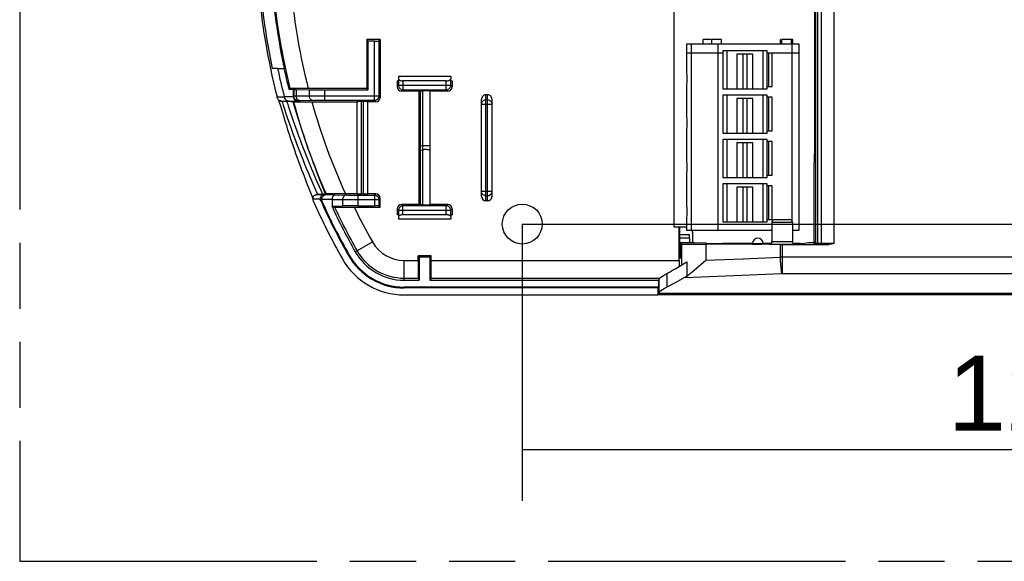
# Model space of a CAD drawing. Header units: millimetres. Extents: x 0 to 210, y 0 to 297.
# Tile 3 of 22: x 50 to 79, y 133 to 149. Entities that reach past the tile are written whole.
import ezdxf
from ezdxf.enums import TextEntityAlignment as Align

# ---------------------------------------------------------------- set-up
doc = ezdxf.new("R2010")
doc.units = ezdxf.units.MM
doc.header["$LTSCALE"] = 19.36
doc.linetypes.add('PHANTOM', pattern=[0.8, 0.45, -0.05, 0.1, -0.05, 0.1, -0.05])
doc.layers.get('0').update_dxf_attribs({"linetype": 'CONTINUOUS'})
doc.layers.add('DEFAULT_3', color=7, linetype='PHANTOM')
doc.layers.add('Z_DIM_2D', color=7, linetype='CONTINUOUS')
doc.styles.add('TEXTSTYLE_3', font='helveticaneueltw1g-ltcn.otf')
doc.dimstyles.new('DIMSTYLE_3', dxfattribs={"dimtxt": 2.2, "dimasz": 3.5, "dimexe": 1.5, "dimexo": 0, "dimgap": 0.55, "dimtad": 1, "dimdec": 4, "dimlfac": 3.846154, "dimdsep": 46, "dimtxsty": 'TEXTSTYLE_3', "dimblk": '_FILLED', "dimblk1": '_FILLED', "dimblk2": '_FILLED', "dimcen": 0.09, "dimclrt": 5, "dimadec": 4, "dimazin": 2, "dimtp": 0.5, "dimtm": 0.5, "dimtfac": 1, "dimtdec": 4, "dimtofl": 0, "dimtmove": 0, "dimatfit": 3, "dimldrblk": '_FILLED', "dimfxl": 0, "dimtolj": 1, "dimarcsym": 0})
doc.dimstyles.new('DIMSTYLE_4', dxfattribs={"dimtxt": 2.2, "dimasz": 3.5, "dimexe": 1.5, "dimexo": 0, "dimgap": 0.55, "dimtad": 1, "dimdec": 4, "dimlfac": 3.846154, "dimdsep": 46, "dimtxsty": 'TEXTSTYLE_3', "dimblk": '_FILLED', "dimblk1": '_FILLED', "dimblk2": '_FILLED', "dimcen": 0.09, "dimclrt": 5, "dimadec": 4, "dimazin": 2, "dimtp": 0.3, "dimtm": 0.3, "dimtfac": 1, "dimtdec": 4, "dimtofl": 0, "dimtmove": 0, "dimatfit": 3, "dimldrblk": '_FILLED', "dimfxl": 0, "dimtolj": 1, "dimarcsym": 0})

# ---------------------------------------------------------------- blocks, each defined once
blk = doc.blocks.new('*D6')
at = {"layer": 'Z_DIM_2D', "color": 2, "linetype": 'Continuous', "transparency": 16777216}
for p, q in [((97.486, 151.15), (97.486, 134.457)), ((64.856, 142.57), (64.856, 134.457)), ((64.856, 135.957), (81.171, 135.957)), ((97.486, 135.957), (81.171, 135.957))]:
    blk.add_line(p, q, dxfattribs=at)
at = {"layer": 'Z_DIM_2D', "color": 5, "linetype": 'Continuous', "transparency": 16777216, "style": 'TEXTSTYLE_3'}
blk.add_text('125.5', height=2.2, dxfattribs=at).set_placement((81.171, 136.507), align=Align.CENTER)
blk = doc.blocks.new('_FILLED')
at = {"color": 0, "linetype": 'ByBlock'}
blk.add_solid([(0, 0), (-1, 0.125), (-1, -0.125)], dxfattribs=at)
blk = doc.blocks.new('_NONE')
blk = doc.blocks.new('*D7')
at = {"layer": 'Z_DIM_2D', "color": 2, "linetype": 'Continuous', "transparency": 16777216}
for p, q in [((97.486, 151.15), (105.067, 151.15)), ((103.567, 151.15), (103.567, 146.86)), ((103.567, 142.57), (103.567, 146.86)), ((64.856, 142.57), (105.067, 142.57))]:
    blk.add_line(p, q, dxfattribs=at)
at = {"layer": 'Z_DIM_2D', "color": 5, "linetype": 'Continuous', "transparency": 16777216, "style": 'TEXTSTYLE_3'}
blk.add_text('33', height=2.2, rotation=90, dxfattribs=at).set_placement((103.017, 146.86), align=Align.CENTER)

msp = doc.modelspace()

# ---------------------------------------------------------------- linework, layer by layer
at = {"color": 7, "linetype": 'Continuous'}
for p, q in [((73.431689, 144.928533), (73.431689, 160.269669)), ((69.303133, 159.80815), (69.303133, 142.49215)), ((60.300141, 147.97815), (60.300141, 146.549569)), ((60.342117, 147.936173), (60.300141, 147.97815)), ((60.696093, 147.97815), (60.300141, 147.97815)), ((60.342117, 146.507593), (60.342117, 147.936173)), ((60.525247, 147.936173), (60.342117, 147.936173)), ((60.655242, 147.937298), (60.696093, 147.97815)), ((60.655242, 147.937298), (60.655242, 146.324464)), ((60.696093, 147.97815), (60.696093, 146.283612)), ((69.667133, 147.84815), (69.667133, 147.102736)), ((72.969133, 147.84815), (69.667133, 147.84815)), ((70.161133, 147.84815), (70.161133, 147.97815)), ((70.39068, 147.97815), (70.161133, 147.97815)), ((70.408133, 147.84815), (70.408133, 147.97815)), ((70.694133, 147.97815), (70.408133, 147.97815)), ((70.603133, 142.38815), (70.603133, 147.84815)), ((70.694133, 147.84815), (70.694133, 147.97815)), ((72.423133, 147.84815), (72.423133, 147.97815)), ((72.437232, 147.97815), (72.423133, 147.97815)), ((72.462133, 147.84815), (72.462133, 147.97815)), ((72.787133, 147.97815), (72.462133, 147.97815)), ((72.748133, 147.84815), (72.748133, 147.97815)), ((72.787133, 147.84815), (72.787133, 147.97815)), ((72.969133, 142.38815), (72.969133, 147.84815)), ((69.668071, 147.58815), (70.733133, 147.58815)), ((70.733133, 147.65315), (70.733133, 146.53515)), ((72.033133, 147.65315), (70.733133, 147.65315)), ((71.617133, 147.54915), (71.149133, 147.54915)), ((71.331133, 146.53515), (71.331133, 147.54915)), ((71.435133, 147.54915), (71.435133, 146.53515)), ((72.033133, 146.53515), (72.033133, 147.65315)), ((72.033133, 147.58815), (72.968194, 147.58815)), ((72.176133, 146.60015), (72.176133, 147.58815)), ((57.848113, 147.319481), (57.83299, 147.39315)), ((57.842248, 147.39315), (57.849816, 147.355792)), ((57.68468, 147.13315), (57.52985, 147.13315)), ((57.687, 147.13315), (57.881582, 147.13315)), ((61.229801, 146.89915), (61.230945, 146.833582)), ((62.762386, 146.89915), (61.229801, 146.89915)), ((62.762386, 146.89915), (62.761242, 146.833582)), ((61.190093, 146.76915), (61.190093, 146.597168)), ((61.204842, 146.76915), (61.190093, 146.76915)), ((61.230945, 146.833582), (61.230945, 146.63802)), ((62.631247, 146.76915), (61.36094, 146.76915)), ((62.761242, 146.63802), (62.761242, 146.833582)), ((62.787345, 146.76915), (62.802093, 146.76915)), ((62.802093, 146.76915), (62.802093, 146.597168)), ((72.033133, 146.60015), (72.176133, 146.60015)), ((57.678064, 146.27379), (57.669915, 146.305177)), ((57.890347, 146.274543), (57.882149, 146.306312)), ((58.049215, 146.545111), (58.014122, 146.525745)), ((58.014122, 146.525745), (58.148093, 146.525745)), ((58.141257, 146.547583), (58.091967, 146.546818)), ((58.245868, 146.54855), (58.141257, 146.547583)), ((58.148093, 146.307426), (58.148093, 146.525745)), ((58.148093, 146.525745), (58.1639, 146.517843)), ((58.233487, 146.515653), (58.61658, 146.509862)), ((58.332755, 146.549039), (58.245868, 146.54855)), ((60.300141, 146.549569), (58.332755, 146.549039)), ((59.066913, 146.507593), (60.342117, 146.507593)), ((60.342117, 146.507593), (60.300141, 146.549569)), ((61.840093, 146.467173), (61.320088, 146.467173)), ((61.36094, 146.508025), (62.631247, 146.508025)), ((61.840093, 143.137932), (61.840093, 146.474367)), ((61.87817, 146.475182), (61.93017, 146.475643)), ((62.152093, 146.474828), (62.152093, 143.137471)), ((62.672098, 146.467173), (62.152093, 146.467173)), ((63.842093, 146.358317), (63.790093, 146.358317)), ((69.667133, 146.565559), (69.667133, 145.802736)), ((70.733133, 146.53515), (72.033133, 146.53515)), ((70.733133, 146.35315), (70.733133, 145.23515)), ((72.033133, 146.35315), (70.733133, 146.35315)), ((72.033133, 145.23515), (72.033133, 146.35315)), ((57.710143, 146.216708), (57.712528, 146.209526)), ((57.712528, 146.209526), (57.716232, 146.198151)), ((57.716232, 146.198151), (57.720389, 146.185156)), ((57.720389, 146.185156), (57.727478, 146.162595)), ((57.727478, 146.162595), (57.738585, 146.126586)), ((57.738585, 146.126586), (57.767169, 146.032171)), ((57.767169, 146.032171), (57.855222, 145.740237)), ((57.806518, 146.175182), (58.012108, 146.175182)), ((57.950345, 146.171098), (58.080351, 146.16769)), ((58.012108, 146.175182), (57.997308, 146.176171)), ((58.014157, 146.176317), (58.275844, 146.176317)), ((58.133194, 146.16518), (58.149841, 146.158076)), ((58.274903, 146.155255), (58.436656, 146.154149)), ((58.436656, 146.154149), (60.020093, 146.153617)), ((60.525247, 146.194469), (59.066913, 146.194469)), ((60.020093, 143.454144), (60.020093, 146.158155)), ((60.202093, 146.159289), (60.150093, 146.159289)), ((60.332093, 143.454144), (60.332093, 146.158155)), ((60.566098, 146.153617), (60.332093, 146.153617)), ((63.660093, 143.388569), (63.660093, 146.223731)), ((63.972093, 143.388569), (63.972093, 146.223731)), ((71.617133, 146.24915), (71.149133, 146.24915)), ((71.331133, 145.23515), (71.331133, 146.24915)), ((71.435133, 146.24915), (71.435133, 145.23515)), ((72.176133, 146.28815), (72.033133, 146.28815)), ((72.176133, 145.30015), (72.176133, 146.28815)), ((57.855222, 145.740237), (57.900035, 145.594357)), ((57.900035, 145.594357), (57.942987, 145.456917)), ((57.942987, 145.456917), (57.981329, 145.336293)), ((57.981329, 145.336293), (58.023353, 145.206348)), ((58.023353, 145.206348), (58.068589, 145.069065)), ((69.667133, 145.265559), (69.667133, 144.502736)), ((70.733133, 145.23515), (72.033133, 145.23515)), ((72.033133, 145.30015), (72.176133, 145.30015)), ((58.068589, 145.069065), (58.104126, 144.963057)), ((58.104126, 144.963057), (58.140592, 144.855912)), ((58.140592, 144.855912), (58.177536, 144.748984)), ((70.733133, 145.05315), (70.733133, 143.93515)), ((72.033133, 145.05315), (70.733133, 145.05315)), ((71.617133, 144.94915), (71.149133, 144.94915)), ((71.331133, 143.93515), (71.331133, 144.94915)), ((71.435133, 144.94915), (71.435133, 143.93515)), ((72.033133, 143.93515), (72.033133, 145.05315)), ((72.176133, 144.98815), (72.033133, 144.98815)), ((72.176133, 144.00015), (72.176133, 144.98815)), ((58.177536, 144.748984), (58.214534, 144.643486)), ((58.214534, 144.643486), (58.251286, 144.540194)), ((73.417105, 144.768224), (73.412743, 144.479677)), ((73.417662, 144.785636), (73.430564, 144.798538)), ((58.251286, 144.540194), (58.299464, 144.406953)), ((58.299464, 144.406953), (58.346166, 144.28002)), ((58.346166, 144.28002), (58.390848, 144.160491)), ((73.412176, 142.050144), (73.412176, 144.367094)), ((58.390848, 144.160491), (58.433142, 144.048964)), ((58.433142, 144.048964), (58.482462, 143.920724)), ((72.033133, 144.00015), (72.176133, 144.00015)), ((58.482462, 143.920724), (58.536267, 143.782799)), ((58.536267, 143.782799), (58.688057, 143.399736)), ((69.667133, 143.965559), (69.667133, 143.202736)), ((70.733133, 143.93515), (72.033133, 143.93515)), ((70.733133, 143.75315), (70.733133, 142.63515)), ((72.033133, 143.75315), (70.733133, 143.75315)), ((72.033133, 142.63515), (72.033133, 143.75315)), ((59.06781, 143.437117), (58.849957, 143.437117)), ((59.019625, 143.441764), (58.99938, 143.441202)), ((59.053088, 143.442856), (59.019625, 143.441764)), ((59.106634, 143.454224), (59.091119, 143.445332)), ((59.367149, 143.424638), (59.10078, 143.424638)), ((59.202888, 143.456685), (59.151673, 143.45593)), ((59.312198, 143.457647), (59.202888, 143.456685)), ((59.562482, 143.458594), (59.312198, 143.457647)), ((60.020093, 143.458682), (59.562482, 143.458594)), ((60.042649, 143.417831), (60.525247, 143.417831)), ((60.202093, 143.45301), (60.150093, 143.45301)), ((60.566098, 143.458682), (60.332093, 143.458682)), ((71.617133, 143.64915), (71.149133, 143.64915)), ((71.331133, 142.63515), (71.331133, 143.64915)), ((71.435133, 143.64915), (71.435133, 142.63515)), ((72.176133, 143.68815), (72.033133, 143.68815)), ((72.176133, 142.70015), (72.176133, 143.68815)), ((58.688057, 143.399736), (58.702731, 143.362102)), ((58.702731, 143.362102), (58.711695, 143.338721)), ((59.292093, 143.097899), (59.292093, 143.294075)), ((60.655242, 143.287836), (60.655242, 143.103581)), ((60.696093, 143.06273), (60.696093, 143.328687)), ((61.840093, 143.145126), (61.320088, 143.145126)), ((61.93017, 143.136656), (61.87817, 143.137117)), ((62.672098, 143.145126), (62.152093, 143.145126)), ((63.842093, 143.253983), (63.790093, 143.253983)), ((59.272127, 143.097899), (59.354313, 143.067189)), ((59.272127, 143.097899), (59.292093, 143.097899)), ((59.292093, 143.097899), (59.592316, 143.102437)), ((59.520613, 143.064086), (59.67638, 143.063201)), ((59.67638, 143.063201), (60.696093, 143.06273)), ((60.042649, 143.104706), (60.525247, 143.104706)), ((60.696093, 143.06273), (60.655242, 143.103581)), ((61.190093, 143.015131), (61.190093, 142.84315)), ((61.204842, 142.84315), (61.190093, 142.84315)), ((61.230945, 142.974279), (61.230945, 142.778717)), ((62.631247, 143.104274), (61.36094, 143.104274)), ((62.631247, 142.84315), (61.36094, 142.84315)), ((62.761242, 142.778717), (62.761242, 142.974279)), ((62.787345, 142.84315), (62.802093, 142.84315)), ((62.802093, 143.015131), (62.802093, 142.84315)), ((61.230945, 142.778717), (61.229801, 142.71315)), ((62.762386, 142.71315), (61.229801, 142.71315)), ((62.761242, 142.778717), (62.762386, 142.71315)), ((69.667133, 142.665559), (69.667133, 142.38815)), ((70.733133, 142.63515), (72.033133, 142.63515)), ((72.033133, 142.70015), (72.176133, 142.70015)), ((72.175093, 142.62215), (72.175093, 142.05847)), ((72.253093, 142.70015), (72.695093, 142.70015)), ((72.773093, 142.62215), (72.773093, 142.05847)), ((69.303133, 142.49215), (69.667133, 142.49215)), ((69.458093, 141.503874), (69.458093, 142.49215)), ((69.468588, 142.49215), (69.468588, 142.259997)), ((69.667133, 142.38815), (72.175093, 142.38815)), ((69.848093, 142.33615), (69.848093, 142.018802)), ((72.773093, 142.38815), (72.969133, 142.38815)), ((69.46892, 142.168074), (69.47272, 141.732626)), ((69.52343, 141.982632), (69.48726, 142.018802)), ((69.879451, 142.018802), (69.489436, 142.018802)), ((69.759267, 142.168074), (69.757964, 142.018802)), ((69.880338, 142.017915), (69.879451, 142.018802)), ((70.237445, 142.005726), (69.898037, 142.01678)), ((72.411777, 141.974251), (70.237595, 141.975911)), ((71.603093, 142.002362), (70.739726, 142.002362)), ((71.603093, 141.99815), (71.603093, 141.980467)), ((72.151262, 142.002362), (71.915093, 142.002362)), ((71.915093, 141.99815), (71.915093, 141.980467)), ((72.167124, 142.024117), (72.16916, 142.028621)), ((72.16916, 142.028621), (72.173599, 142.043253)), ((72.173599, 142.043253), (72.175097, 142.05847)), ((72.474093, 141.974227), (73.839546, 141.974227)), ((72.774588, 142.043253), (72.773089, 142.05847)), ((72.779418, 142.027695), (72.774588, 142.043253)), ((73.000728, 142.002362), (72.79695, 142.002362)), ((73.248447, 142.02307), (73.13055, 142.003438)), ((73.378269, 142.024145), (73.386177, 142.024145)), ((69.480793, 141.687274), (69.473512, 141.694555)), ((69.473512, 141.694555), (69.482186, 141.694555)), ((69.482361, 141.714126), (69.48207, 141.676089)), ((61.840093, 141.59898), (61.804924, 141.63415)), ((61.804924, 141.503874), (61.804924, 141.63415)), ((62.187263, 141.63415), (61.804924, 141.63415)), ((61.840093, 141.59898), (61.840093, 140.922527)), ((62.152093, 141.59898), (61.840093, 141.59898)), ((62.152093, 141.59898), (62.187263, 141.63415)), ((62.152093, 141.59898), (62.152093, 140.922527)), ((62.187263, 141.503874), (62.187263, 141.63415)), ((69.481589, 141.64878), (69.481304, 141.672721)), ((69.481863, 141.597235), (69.481589, 141.64878)), ((69.481918, 141.557159), (69.481863, 141.597235)), ((69.48207, 141.676089), (69.481918, 141.611089)), ((69.484093, 141.611089), (69.484093, 141.557279)), ((69.89426, 141.216279), (70.237595, 141.512339)), ((61.395619, 140.922527), (61.840093, 140.922527)), ((61.809383, 140.983953), (61.840093, 140.922527)), ((62.182804, 140.983953), (62.152093, 140.922527)), ((62.152093, 140.922527), (68.855251, 140.922527)), ((68.858799, 140.929624), (68.845438, 140.902901)), ((68.845438, 140.902901), (68.845438, 140.694869)), ((69.683975, 141.043242), (69.683975, 141.037386)), ((68.845438, 140.720901), (61.395619, 140.720901)), ((68.845438, 140.69594), (61.395619, 140.69594)), ((68.834555, 140.673101), (68.834093, 140.620177)), ((68.834093, 140.620177), (68.834093, 140.49015)), ((68.834093, 140.49015), (68.858858, 140.539683)), ((68.845438, 140.694869), (68.834555, 140.673101)), ((61.395619, 140.492419), (68.834093, 140.492419)), ((94.984327, 140.49015), (68.834093, 140.49015))]:
    msp.add_line(p, q, dxfattribs=at)
at = {"color": 9, "linetype": 'Continuous'}
for p, q in [((73.456748, 142.005571), (73.456748, 160.294728)), ((73.512476, 160.296623), (73.512476, 142.003676)), ((73.627988, 142.00193), (73.627989, 160.298369)), ((73.988271, 160.300319), (73.988271, 141.99998)), ((60.525247, 146.194469), (60.525247, 147.936173)), ((69.812587, 142.38815), (69.812587, 147.84815)), ((72.761133, 147.84815), (72.761133, 142.663266)), ((70.863133, 146.53515), (70.863133, 147.65315)), ((71.149133, 147.54915), (71.149133, 146.53515)), ((71.617133, 146.53515), (71.617133, 147.54915)), ((71.903133, 147.65315), (71.903133, 146.53515)), ((72.072133, 147.58815), (72.072133, 146.60015)), ((57.83299, 147.39315), (57.842248, 147.39315)), ((61.230945, 146.63802), (61.190093, 146.597168)), ((61.230945, 146.63802), (62.761242, 146.63802)), ((61.36094, 146.76915), (61.36094, 146.508025)), ((62.631247, 146.508025), (62.631247, 146.76915)), ((62.802093, 146.597168), (62.761242, 146.63802)), ((57.669915, 146.305177), (57.880099, 146.305177)), ((57.882149, 146.306312), (58.148093, 146.306312)), ((58.1639, 146.315329), (58.148093, 146.307426)), ((58.1639, 146.517843), (58.1639, 146.315329)), ((58.61658, 146.322762), (58.196223, 146.316452)), ((58.233487, 146.515653), (58.233487, 146.316971)), ((58.61658, 146.509862), (58.61658, 146.322762)), ((58.732655, 146.323667), (58.61658, 146.322762)), ((59.021593, 146.324451), (58.732655, 146.323667)), ((60.655242, 146.324464), (59.021593, 146.324451)), ((59.066913, 146.194469), (59.066913, 146.507593)), ((60.696093, 146.283612), (60.655242, 146.324464)), ((61.36094, 146.508025), (61.320088, 146.467173)), ((61.87817, 143.137117), (61.87817, 146.475182)), ((61.93017, 146.475643), (61.93017, 143.136656)), ((62.672098, 146.467173), (62.631247, 146.508025)), ((63.790093, 143.253983), (63.790093, 146.358317)), ((63.842093, 143.253983), (63.842093, 146.358317)), ((70.863133, 145.23515), (70.863133, 146.35315)), ((71.903133, 146.35315), (71.903133, 145.23515)), ((57.764644, 146.181672), (57.773963, 146.178081)), ((57.773963, 146.178081), (57.794699, 146.172854)), ((57.794699, 146.172854), (57.816013, 146.171098)), ((57.816013, 146.171098), (57.950345, 146.171098)), ((57.980972, 145.689428), (57.86397, 146.043285)), ((57.950345, 146.171098), (57.954421, 146.164998)), ((57.999154, 146.041564), (58.117675, 145.685543)), ((58.133194, 146.16518), (58.221599, 145.873802)), ((58.29388, 146.185334), (58.275844, 146.176317)), ((58.346071, 146.186976), (58.318169, 146.186458)), ((58.768045, 146.193252), (58.346071, 146.186976)), ((58.871888, 146.194012), (58.768045, 146.193252)), ((59.066913, 146.194469), (58.871888, 146.194012)), ((60.150093, 143.45301), (60.150093, 146.159289)), ((60.202093, 143.45301), (60.202093, 146.159289)), ((60.566098, 146.153617), (60.525247, 146.194469)), ((63.660093, 146.084397), (63.972093, 146.084397)), ((63.790093, 146.209967), (63.842093, 146.209967)), ((71.149133, 146.24915), (71.149133, 145.23515)), ((71.617133, 145.23515), (71.617133, 146.24915)), ((72.072133, 146.28815), (72.072133, 145.30015)), ((58.221599, 145.873802), (58.280349, 145.6832)), ((58.046725, 145.494891), (57.980972, 145.689428)), ((58.117675, 145.685543), (58.183887, 145.491121)), ((58.280349, 145.6832), (58.348241, 145.468313)), ((61.87816, 144.874276), (61.930161, 144.865505)), ((70.863133, 143.93515), (70.863133, 145.05315)), ((71.149133, 144.94915), (71.149133, 143.93515)), ((71.617133, 143.93515), (71.617133, 144.94915)), ((71.903133, 145.05315), (71.903133, 143.93515)), ((72.072133, 144.98815), (72.072133, 144.00015)), ((61.87816, 144.738024), (61.930161, 144.746794)), ((58.801952, 143.905655), (58.952668, 143.561291)), ((70.863133, 142.63515), (70.863133, 143.75315)), ((71.903133, 143.75315), (71.903133, 142.63515)), ((58.835649, 143.439431), (58.857083, 143.441207)), ((58.857083, 143.441202), (58.99938, 143.441202)), ((59.10078, 143.424638), (59.06781, 143.437117)), ((59.367149, 143.424638), (59.743781, 143.419048)), ((59.743781, 143.419048), (59.847624, 143.418287)), ((59.847624, 143.418287), (60.042649, 143.417831)), ((60.042649, 143.417831), (60.042649, 143.104706)), ((60.525247, 143.417831), (60.566098, 143.458682)), ((60.525247, 143.417831), (60.525247, 143.104706)), ((63.972093, 143.527902), (63.660093, 143.527902)), ((71.149133, 143.64915), (71.149133, 142.63515)), ((71.617133, 142.63515), (71.617133, 143.64915)), ((72.072133, 143.68815), (72.072133, 142.70015)), ((58.717968, 143.307122), (58.940776, 143.307122)), ((58.985203, 143.240171), (58.95216, 143.252805)), ((59.292093, 143.294643), (58.973749, 143.294643)), ((59.292093, 143.294075), (59.592316, 143.289537)), ((59.592316, 143.289537), (59.592316, 143.102437)), ((59.744385, 143.288451), (60.655242, 143.287836)), ((60.655242, 143.287836), (60.696093, 143.328687)), ((61.320088, 143.145126), (61.36094, 143.104274)), ((62.631247, 143.104274), (62.672098, 143.145126)), ((63.842093, 143.402332), (63.790093, 143.402332)), ((61.190093, 143.015131), (61.230945, 142.974279)), ((61.230945, 142.974279), (62.761242, 142.974279)), ((61.36094, 142.84315), (61.36094, 143.104274)), ((62.631247, 142.84315), (62.631247, 143.104274)), ((62.761242, 142.974279), (62.802093, 143.015131)), ((72.175093, 142.62215), (72.773093, 142.62215)), ((69.468588, 142.259997), (69.759599, 142.259997)), ((59.961707, 141.758634), (60.467648, 142.044969)), ((69.46892, 142.168074), (69.759267, 142.168074)), ((69.52343, 141.982632), (69.52343, 141.367179)), ((70.237595, 141.975911), (70.237595, 141.512339)), ((71.603093, 141.99815), (71.915093, 141.99815)), ((72.250333, 142.056287), (72.335173, 142.055557)), ((72.298994, 141.977559), (72.474199, 141.977183)), ((72.335173, 142.055557), (72.474082, 142.05518)), ((72.411777, 141.974251), (72.411777, 141.594867)), ((72.474093, 141.974227), (72.473698, 141.183009)), ((72.474082, 142.05518), (72.612994, 142.055556)), ((72.474199, 141.977183), (72.649378, 141.97756)), ((72.612994, 142.055556), (72.697833, 142.056287)), ((72.649378, 141.97756), (72.756352, 141.978292)), ((72.697833, 142.056287), (72.738784, 142.056939)), ((72.756352, 141.978292), (72.807953, 141.978944)), ((73.430749, 141.979572), (73.386177, 142.024145)), ((73.456748, 142.005571), (73.412176, 142.050144)), ((73.679116, 142.001277), (73.512476, 142.003676)), ((73.780271, 142.000518), (73.679116, 142.001277)), ((73.988271, 142.000001), (73.780271, 142.000518)), ((69.47272, 141.732626), (69.482485, 141.732626)), ((59.76451, 141.647031), (59.786233, 141.659325)), ((61.395619, 140.922527), (61.395619, 141.503874)), ((61.395619, 141.503874), (61.804924, 141.503874)), ((62.187263, 141.503874), (69.458093, 141.503874)), ((69.683975, 141.462154), (69.683975, 141.043242)), ((70.237595, 141.512339), (71.328264, 141.552759)), ((71.328264, 141.552759), (72.411777, 141.594867)), ((72.411777, 141.594867), (72.442906, 141.59512)), ((96.056093, 141.595205), (72.442906, 141.59512)), ((69.095514, 141.11837), (69.095514, 140.716658)), ((71.055477, 141.062688), (72.457101, 141.121491)), ((72.471081, 141.121845), (96.056091, 141.121858)), ((61.395619, 140.983953), (61.809383, 140.983953)), ((62.182804, 140.983953), (68.890799, 140.983953)), ((68.861846, 140.945719), (68.861846, 140.554695)), ((69.633532, 141.006626), (71.055477, 141.062688)), ((61.395619, 140.69594), (61.395619, 140.720901)), ((68.858858, 140.539683), (94.984327, 140.539683))]:
    msp.add_line(p, q, dxfattribs=at)
at = {"color": 7, "linetype": 'Continuous'}
for points in [[(57.884835, 147.156182), (57.880494, 147.173764), (57.875281, 147.195853), (57.86928, 147.222042), (57.862655, 147.251797), (57.85554, 147.28451), (57.848113, 147.319481)], [(57.849816, 147.355792), (57.876255, 147.22208), (57.881302, 147.195966), (57.885445, 147.173925), (57.888626, 147.15635), (57.890741, 147.143561), (57.89178, 147.135783), (57.891679, 147.13315)], [(57.891679, 147.13315), (57.890487, 147.135709), (57.888178, 147.143428), (57.884835, 147.156182)], [(69.667133, 147.102715), (69.668522, 147.063432), (69.670546, 147.021595)], [(69.670546, 147.021595), (69.676502, 146.931029), (69.678545, 146.882998), (69.679473, 146.834149), (69.678545, 146.785302), (69.676502, 146.737271)], [(69.676502, 146.737271), (69.670546, 146.646701), (69.668522, 146.604861), (69.667133, 146.565577)], [(58.091967, 146.546818), (58.074053, 146.546407), (58.060846, 146.545984), (58.052595, 146.545552), (58.049215, 146.545111)], [(58.148093, 146.307426), (58.149443, 146.288557), (58.153195, 146.271033), (58.158837, 146.255171), (58.16601, 146.240897), (58.174447, 146.228137), (58.183886, 146.216892), (58.19414, 146.207105), (58.205022, 146.19875), (58.216404, 146.191773), (58.228124, 146.18615), (58.240071, 146.181835), (58.25209, 146.178795), (58.264055, 146.176977), (58.275844, 146.176317)], [(57.754098, 146.186219), (57.75173, 146.18726), (57.736217, 146.195536), (57.722217, 146.205526), (57.709814, 146.217012), (57.699078, 146.229861), (57.690132, 146.243782), (57.683146, 146.25851), (57.678064, 146.27379)], [(57.806518, 146.175182), (57.786922, 146.176754), (57.768673, 146.180908), (57.754098, 146.186219)], [(57.997308, 146.176171), (57.982642, 146.178937), (57.968011, 146.18353), (57.953712, 146.190024), (57.939921, 146.198462), (57.926896, 146.20895), (57.914806, 146.221551), (57.904094, 146.236429), (57.89532, 146.253795), (57.888299, 146.273404)], [(57.890347, 146.274543), (57.897368, 146.254933), (57.906141, 146.237566), (57.916853, 146.222687), (57.928943, 146.210086), (57.941969, 146.199598), (57.95576, 146.191159), (57.97006, 146.184665), (57.98469, 146.180071), (57.999357, 146.177306), (58.014157, 146.176317)], [(58.080351, 146.16769), (58.102298, 146.166979), (58.111811, 146.166618), (58.119995, 146.166256), (58.126502, 146.165895), (58.130848, 146.165536), (58.133194, 146.16518)], [(58.149841, 146.158076), (58.153491, 146.157633), (58.162026, 146.157201), (58.175534, 146.156778), (58.193751, 146.156368), (58.216504, 146.155976), (58.274903, 146.155255)], [(69.667133, 145.802715), (69.668522, 145.763432), (69.670546, 145.721595)], [(69.670546, 145.721595), (69.676502, 145.631029), (69.678545, 145.582998), (69.679473, 145.534149), (69.678545, 145.485302), (69.676502, 145.437271)], [(69.676502, 145.437271), (69.670546, 145.346701), (69.668522, 145.304861), (69.667133, 145.265577)], [(69.667133, 144.502715), (69.668522, 144.463432), (69.670546, 144.421595)], [(69.670546, 144.421595), (69.676502, 144.331029), (69.678545, 144.282998), (69.679473, 144.234149), (69.678545, 144.185302), (69.676502, 144.137271)], [(69.676502, 144.137271), (69.670546, 144.046701), (69.668522, 144.004861), (69.667133, 143.965577)], [(58.717968, 143.307122), (58.71939, 143.324342), (58.722798, 143.340891), (58.72839, 143.356624), (58.735576, 143.371016), (58.743832, 143.383563), (58.753165, 143.394674), (58.763432, 143.404558), (58.774562, 143.413175), (58.784306, 143.419335)], [(58.784306, 143.419335), (58.786538, 143.420581), (58.799055, 143.426624), (58.81187, 143.431261), (58.824772, 143.434512), (58.837432, 143.43643), (58.849957, 143.437117)], [(58.940776, 143.307122), (58.942425, 143.325593), (58.945971, 143.342848), (58.951578, 143.358599), (58.958753, 143.372823), (58.967113, 143.385504), (58.976492, 143.396679), (58.98664, 143.406408), (58.997434, 143.414719), (59.008704, 143.421666), (59.020331, 143.427273), (59.032184, 143.431584), (59.044134, 143.434628), (59.055988, 143.436454), (59.06781, 143.437117)], [(59.10078, 143.424638), (59.088958, 143.423974), (59.077105, 143.422149), (59.065155, 143.419105), (59.053303, 143.414794), (59.041675, 143.409187), (59.030406, 143.402239), (59.019613, 143.393928), (59.009464, 143.384199), (59.000085, 143.373025), (58.991726, 143.360343), (58.984552, 143.346119), (58.978945, 143.330368), (58.975399, 143.313113), (58.973749, 143.294643)], [(59.076494, 143.443897), (59.066154, 143.443384), (59.053088, 143.442856)], [(59.091119, 143.445332), (59.088995, 143.444872), (59.084126, 143.444394), (59.076494, 143.443897)], [(59.151673, 143.45593), (59.132903, 143.455525), (59.11899, 143.455103), (59.110271, 143.45467), (59.106634, 143.454224)], [(59.292093, 143.294643), (59.293414, 143.316758), (59.296567, 143.337792), (59.301683, 143.357211), (59.308371, 143.374596), (59.316372, 143.389612), (59.325427, 143.402073), (59.335272, 143.411853), (59.345669, 143.418876), (59.356254, 143.423129), (59.367149, 143.424638)], [(58.711695, 143.338721), (58.716697, 143.325449), (58.718907, 143.319508)], [(58.717968, 143.307122), (58.718565, 143.293375), (58.720619, 143.279826), (58.724131, 143.266476), (58.729101, 143.253324)], [(58.95216, 143.252805), (58.948645, 143.261463), (58.945772, 143.270304), (58.943536, 143.279351), (58.941952, 143.288534), (58.941033, 143.297783), (58.940776, 143.307122)], [(58.973749, 143.294643), (58.974008, 143.285276), (58.974933, 143.275999), (58.976527, 143.266789), (58.978777, 143.257716), (58.981667, 143.248851), (58.985203, 143.240171)], [(69.667133, 143.202715), (69.668522, 143.163432), (69.670546, 143.121595)], [(59.354313, 143.067189), (59.358491, 143.066717), (59.369377, 143.066248), (59.387037, 143.065774), (59.411274, 143.065311), (59.442202, 143.06487), (59.520613, 143.064086)], [(69.676502, 142.837271), (69.670546, 142.746701), (69.668522, 142.704861), (69.667133, 142.665577)], [(69.670546, 143.121595), (69.676502, 143.031029), (69.678545, 142.982998), (69.679473, 142.934149), (69.678545, 142.885302), (69.676502, 142.837271)], [(69.48726, 142.018802), (69.487159, 142.018385), (69.48706, 142.016962), (69.486961, 142.01452), (69.486865, 142.011096), (69.486773, 142.006724), (69.482361, 141.714126)], [(72.151215, 142.002312), (72.145322, 141.997182), (72.139183, 141.992821), (72.132986, 141.989245), (72.12689, 141.98642), (72.121128, 141.98431), (72.115866, 141.982822), (72.111475, 141.981886), (72.108482, 141.981407), (72.106578, 141.981174), (72.105641, 141.981084), (72.105451, 141.981068)], [(72.169713, 142.02999), (72.166084, 142.022074), (72.161719, 142.014796), (72.156732, 142.008203), (72.151215, 142.002312)], [(72.174319, 142.047461), (72.172494, 142.03848), (72.169713, 142.02999)], [(72.1751, 142.05847), (72.175083, 142.056828), (72.174319, 142.047461)], [(72.775739, 142.038317), (72.773896, 142.047282), (72.773111, 142.056641), (72.773089, 142.058471)], [(72.782183, 142.021929), (72.778536, 142.029841), (72.775739, 142.038317)], [(72.842067, 141.981108), (72.842483, 141.981084), (72.842736, 141.981068), (72.842586, 141.98108), (72.841797, 141.981154), (72.84025, 141.981333), (72.837648, 141.981721), (72.833571, 141.982526), (72.828456, 141.983875), (72.822504, 141.985935), (72.816102, 141.988787), (72.80963, 141.992425), (72.803256, 141.996878), (72.797219, 142.002077), (72.791613, 142.00802), (72.786575, 142.014642), (72.782183, 142.021929)], [(73.988271, 141.99998), (73.961811, 141.993292), (73.936007, 141.987401), (73.910849, 141.982159), (73.886371, 141.978015), (73.862607, 141.975421), (73.839546, 141.974227)], [(69.481304, 141.672721), (69.481141, 141.680633), (69.480972, 141.685446), (69.480793, 141.687274)], [(69.095514, 141.11837), (69.174915, 141.163435), (69.261726, 141.213432), (69.355892, 141.268431), (69.683975, 141.462154)], [(68.861846, 140.945719), (68.869478, 140.961724), (68.889569, 140.982951), (68.922056, 141.009413), (68.967126, 141.040948), (69.024966, 141.077297), (69.095514, 141.11837)], [(69.683975, 141.043242), (69.711261, 141.064495), (69.739817, 141.087129), (69.769478, 141.111282), (69.799986, 141.136543), (69.831074, 141.162601), (69.89426, 141.216279)], [(69.683975, 141.037386), (69.356314, 140.857205), (69.262169, 140.805831), (69.175273, 140.758997), (69.095514, 140.716658)], [(69.633532, 141.006626), (69.64135, 141.011855), (69.649409, 141.017044), (69.657706, 141.022197), (69.666236, 141.027307), (69.674994, 141.032369), (69.683975, 141.037386)], [(69.095514, 140.716658), (69.024925, 140.6781), (68.967096, 140.64408), (68.922032, 140.614517), (68.889553, 140.589656), (68.869522, 140.569742), (68.861846, 140.554695)]]:
    msp.add_lwpolyline(points, dxfattribs=at)
at = {"color": 9, "linetype": 'Continuous'}
for points in [[(61.230945, 146.63802), (61.232547, 146.617685), (61.23731, 146.597851), (61.245117, 146.579006), (61.255775, 146.561614), (61.269023, 146.546103), (61.284534, 146.532855), (61.301926, 146.522197), (61.320772, 146.51439), (61.340606, 146.509627), (61.36094, 146.508025)], [(62.631247, 146.508025), (62.651581, 146.509627), (62.671415, 146.51439), (62.690261, 146.522197), (62.707653, 146.532855), (62.723164, 146.546103), (62.736411, 146.561614), (62.74707, 146.579006), (62.754877, 146.597851), (62.75964, 146.617685), (62.761242, 146.63802)], [(58.196223, 146.316452), (58.182733, 146.316179), (58.172806, 146.3159), (58.166513, 146.315617), (58.1639, 146.315329)], [(58.29388, 146.185334), (58.273548, 146.186937), (58.253718, 146.191701), (58.234875, 146.199509), (58.217486, 146.210168), (58.201977, 146.223416), (58.188731, 146.238926), (58.178073, 146.256318), (58.170266, 146.275162), (58.165503, 146.294995), (58.1639, 146.315329)], [(58.346071, 146.186976), (58.328507, 146.188656), (58.311374, 146.193478), (58.295091, 146.201324), (58.280055, 146.212002), (58.266636, 146.22525), (58.255162, 146.240744), (58.245914, 146.258105), (58.239119, 146.276907), (58.234942, 146.296691), (58.233487, 146.316971)], [(58.729163, 146.192767), (58.7116, 146.194447), (58.694466, 146.199269), (58.678182, 146.207115), (58.663147, 146.217793), (58.649728, 146.231041), (58.638254, 146.246536), (58.629006, 146.263897), (58.622211, 146.282699), (58.618035, 146.302482), (58.61658, 146.322762)], [(60.655242, 146.324464), (60.654949, 146.315758), (60.654013, 146.306643), (60.65234, 146.297158), (60.64985, 146.287421), (60.646475, 146.277543), (60.642164, 146.267648), (60.636881, 146.257866), (60.630612, 146.248335), (60.623362, 146.239194), (60.615158, 146.230584), (60.606049, 146.222638), (60.596109, 146.215486), (60.585427, 146.209242), (60.574116, 146.204008), (60.562301, 146.199864), (60.55012, 146.196872), (60.537735, 146.195071), (60.525247, 146.194469)], [(57.86397, 146.043285), (57.848828, 146.088032), (57.836443, 146.123403), (57.826835, 146.149148), (57.820028, 146.165089), (57.816013, 146.171098)], [(57.954421, 146.164998), (57.961347, 146.148815), (57.971133, 146.122696), (57.983744, 146.086851), (57.999154, 146.041564)], [(58.318169, 146.186458), (58.308018, 146.186184), (58.300525, 146.185903), (58.295827, 146.18562), (58.29388, 146.185334)], [(63.790093, 146.209967), (63.769716, 146.208415), (63.749843, 146.203797), (63.730963, 146.196226), (63.713548, 146.185892), (63.698033, 146.173056), (63.684793, 146.158034), (63.674142, 146.141176), (63.666372, 146.122951), (63.661667, 146.103873), (63.660093, 146.084397)], [(63.842093, 146.209967), (63.862471, 146.208415), (63.882344, 146.203797), (63.901224, 146.196226), (63.918639, 146.185892), (63.934154, 146.173056), (63.947394, 146.158034), (63.958045, 146.141176), (63.965814, 146.122951), (63.97052, 146.103873), (63.972093, 146.084397)], [(58.662931, 143.90202), (58.580364, 144.095745), (58.535653, 144.202554), (58.489345, 144.314833), (58.441944, 144.431609), (58.394001, 144.551746), (58.34608, 144.674058), (58.298643, 144.797351), (58.25223, 144.920375), (58.207159, 145.042047), (58.163864, 145.161232), (58.122529, 145.277025), (58.083447, 145.388508), (58.046725, 145.494891)], [(58.183887, 145.491121), (58.220767, 145.385096), (58.259967, 145.274142), (58.301382, 145.159012), (58.344735, 145.040583), (58.389855, 144.919705), (58.436314, 144.797488), (58.483808, 144.674976), (58.531796, 144.553405), (58.579818, 144.433966), (58.627331, 144.317782), (58.673802, 144.205949), (58.718734, 144.099413), (58.801952, 143.905655)], [(58.348241, 145.468313), (58.385385, 145.353342), (58.424463, 145.234362), (58.465335, 145.112046), (58.507738, 144.987385), (58.551438, 144.861198), (58.596067, 144.734632), (58.641261, 144.608711), (58.6866, 144.484556), (58.73162, 144.363293), (58.775905, 144.24586), (58.818966, 144.133306), (58.860418, 144.026366), (58.93676, 143.83254)], [(61.840093, 144.88978), (61.841204, 144.886918), (61.844519, 144.884105), (61.849983, 144.881389), (61.857503, 144.878817), (61.866949, 144.876432), (61.87816, 144.874276)], [(62.152093, 144.88101), (62.150259, 144.877337), (62.144802, 144.873768), (62.135876, 144.870403), (62.123735, 144.867338), (62.108721, 144.864659), (62.091259, 144.862443), (62.071842, 144.860751), (62.051019, 144.859632), (62.029378, 144.859117), (62.007532, 144.85922), (61.986097, 144.859939), (61.965679, 144.861254), (61.946856, 144.863127), (61.930159, 144.865506)], [(61.840093, 144.722519), (61.841203, 144.725381), (61.844519, 144.728194), (61.849983, 144.73091), (61.857502, 144.733482), (61.866948, 144.735867), (61.878158, 144.738023)], [(62.152093, 144.731289), (62.150259, 144.734962), (62.144802, 144.738532), (62.135877, 144.741896), (62.123736, 144.744961), (62.108722, 144.74764), (62.09126, 144.749856), (62.071844, 144.751548), (62.051021, 144.752667), (62.02938, 144.753183), (62.007534, 144.753079), (61.986099, 144.75236), (61.965681, 144.751045), (61.946858, 144.749172), (61.930161, 144.746794)], [(58.851966, 143.461352), (58.842788, 143.485086), (58.829277, 143.517912), (58.811466, 143.559794), (58.662931, 143.90202)], [(58.93676, 143.83254), (59.074401, 143.488151), (59.091119, 143.445332)], [(58.795111, 143.425492), (58.814801, 143.434144), (58.835649, 143.439431)], [(58.857083, 143.441202), (58.856721, 143.446717), (58.851966, 143.461352)], [(58.952668, 143.561291), (58.970857, 143.518927), (58.984677, 143.485685), (58.994086, 143.46163), (58.998975, 143.446792), (58.99938, 143.441202)], [(59.704899, 143.419532), (59.687336, 143.417852), (59.670203, 143.41303), (59.653919, 143.405185), (59.638884, 143.394507), (59.625464, 143.381259), (59.61399, 143.365765), (59.604742, 143.348404), (59.597947, 143.329601), (59.593771, 143.309818), (59.592316, 143.289537)], [(60.525247, 143.417831), (60.534088, 143.417529), (60.543319, 143.416567), (60.552896, 143.414854), (60.562703, 143.412315), (60.572627, 143.408885), (60.582547, 143.404516), (60.592332, 143.399178), (60.601847, 143.392859), (60.610954, 143.385568), (60.619517, 143.377337), (60.627405, 143.368217), (60.634493, 143.358282), (60.640671, 143.347626), (60.645842, 143.336359), (60.64993, 143.324607), (60.652877, 143.312506), (60.65465, 143.300217), (60.655242, 143.287836)], [(63.790093, 143.402332), (63.769716, 143.403884), (63.749843, 143.408502), (63.730963, 143.416073), (63.713548, 143.426407), (63.698033, 143.439243), (63.684793, 143.454265), (63.674142, 143.471123), (63.666372, 143.489348), (63.661667, 143.508427), (63.660093, 143.527902)], [(63.842093, 143.402332), (63.862471, 143.403884), (63.882344, 143.408502), (63.901224, 143.416073), (63.918639, 143.426407), (63.934154, 143.439243), (63.947394, 143.454265), (63.958045, 143.471123), (63.965814, 143.489348), (63.97052, 143.508427), (63.972093, 143.527902)], [(59.592316, 143.289537), (59.616688, 143.289286), (59.744385, 143.288451)], [(61.36094, 143.104274), (61.340605, 143.102672), (61.320771, 143.097909), (61.301926, 143.090102), (61.284534, 143.079444), (61.269023, 143.066196), (61.255776, 143.050685), (61.245117, 143.033293), (61.23731, 143.014448), (61.232547, 142.994614), (61.230945, 142.974279)], [(62.761242, 142.974279), (62.75964, 142.994614), (62.754877, 143.014448), (62.74707, 143.033293), (62.736411, 143.050685), (62.723164, 143.066196), (62.707653, 143.079444), (62.69026, 143.090103), (62.671415, 143.097909), (62.651581, 143.102672), (62.631247, 143.104274)], [(72.106799, 141.981201), (72.099876, 141.980871), (72.097093, 141.980473)], [(72.097093, 141.980473), (72.099907, 141.980073), (72.108051, 141.979685), (72.121646, 141.979306), (72.140326, 141.978943)], [(72.140326, 141.978943), (72.163908, 141.978603), (72.191962, 141.97829), (72.298994, 141.977559)], [(72.175093, 142.05847), (72.177278, 142.05807), (72.183798, 142.057682), (72.194558, 142.057302), (72.209393, 142.05694), (72.250333, 142.056287)], [(72.738784, 142.056939), (72.753629, 142.057302), (72.764393, 142.057682), (72.770911, 142.05807), (72.773093, 142.05847)], [(72.807953, 141.978944), (72.826617, 141.979308), (72.840193, 141.979687), (72.848311, 141.980075), (72.851093, 141.980473)], [(72.851093, 141.980473), (72.848279, 141.980872), (72.841397, 141.9812)], [(73.456748, 142.005571), (73.455862, 141.998842), (73.453264, 141.992572), (73.449133, 141.987188), (73.443748, 141.983056), (73.437478, 141.980458), (73.430749, 141.979572)], [(73.605488, 141.975931), (73.472428, 141.97797), (73.457907, 141.978274), (73.446326, 141.978591), (73.437861, 141.978916), (73.432689, 141.979242), (73.430749, 141.979572)], [(73.512476, 142.003676), (73.495973, 142.00397), (73.482241, 142.004275), (73.471381, 142.00459), (73.463477, 142.004913), (73.458588, 142.00524), (73.456748, 142.005571)], [(73.512466, 142.003676), (73.511678, 141.996966), (73.509417, 141.99071), (73.505837, 141.985333), (73.501181, 141.981199), (73.495762, 141.978588), (73.489949, 141.977677)], [(73.628005, 142.00193), (73.627216, 141.995219), (73.624955, 141.988963), (73.621375, 141.983586), (73.616718, 141.979452), (73.6113, 141.976841), (73.605488, 141.975931)], [(72.411777, 141.594867), (72.414419, 141.535461), (72.417621, 141.476834), (72.421341, 141.419754), (72.425529, 141.364972), (72.430132, 141.313204), (72.435088, 141.265131), (72.440333, 141.221382), (72.445798, 141.182531), (72.451411, 141.149088), (72.457098, 141.121491)], [(72.457101, 141.121491), (72.459863, 141.121601), (72.462628, 141.121691), (72.465372, 141.121762), (72.468165, 141.121813), (72.471081, 141.121845)], [(72.473698, 141.183009), (72.473552, 141.149519), (72.473309, 141.121858)]]:
    msp.add_lwpolyline(points, dxfattribs=at)
at = {"color": 7, "linetype": 'Continuous'}
msp.add_circle((64.856093, 142.57015), 0.585, dxfattribs=at)
for centre, radius, start, end in [((76.556093, 151.15015), 19.497731, 184.4424507, 194.3881191), ((76.556093, 151.15015), 19.445673, 186.8728686, 191.9217438), ((76.556093, 151.15015), 19.101667, 186.9972572, 192.1396865), ((76.556093, 151.15015), 19.096326, 187.7858615, 191.3463535), ((76.556093, 151.15015), 19.087249, 187.7895869, 191.3518208), ((76.556093, 151.15015), 19.291941, 192.0181576, 194.5414836), ((76.556093, 151.15015), 19.109941, 192.1343505, 194.0039907), ((76.556093, 151.15015), 19.497731, 203.8919132, 209.5074887), ((76.556093, 151.15015), 19.29421, 204.1616008, 209.5074887), ((76.556093, 151.15015), 19.269249, 204.23609, 209.5074887), ((76.556093, 151.15015), 19.067622, 204.9798604, 209.5074887), ((72.253093, 142.62215), 0.078, 90, 180), ((72.695093, 142.62215), 0.078, 0, 90), ((69.692093, 142.33615), 0.156, 0, 19.5591308), ((71.759093, 141.99815), 0.156, 0, 180), ((61.395619, 142.57015), 1.647622, 209.5074887, 270), ((61.395619, 142.57015), 2.077731, 209.5074887, 270), ((61.395619, 142.57015), 1.87421, 209.5074887, 270), ((61.395619, 142.57015), 1.849249, 209.5074887, 270)]:
    msp.add_arc(centre, radius, start, end, dxfattribs=at)
at = {"color": 9, "linetype": 'Continuous'}
for centre, radius, start, end in [((76.556093, 151.15015), 19.071206, 185.2316413, 193.9730532), ((76.556093, 151.15015), 18.551286, 185.3925223, 194.3587519), ((76.556093, 151.15015), 19.071206, 195.174504, 203.7994432), ((76.556093, 151.15015), 18.551286, 195.6247703, 204.4944831), ((76.556093, 151.15015), 19.006197, 205.1684069, 209.5074887), ((76.556093, 151.15015), 18.486276, 205.9433567, 209.5074887), ((61.395619, 142.57015), 1.066276, 209.5074887, 270), ((61.395619, 142.57015), 1.586197, 209.5074887, 270)]:
    msp.add_arc(centre, radius, start, end, dxfattribs=at)
at = {"color": 7, "linetype": 'Continuous'}
for centre, major_axis, ratio, start_param, end_param in [((60.525247, 147.937308), (0.13, 0), 0.008726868, -1.570796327, -0.008726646), ((61.320098, 146.597178), (0.091931, 0.091931), 0.99992385, 2.356232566, 3.926952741), ((61.36094, 146.83415), (0.13, 0), 0.5, -3.132866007, -1.570796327), ((62.631247, 146.83415), (0.13, 0), 0.5, -1.570796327, -0.008726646), ((62.672088, 146.597178), (0.091931, -0.091931), 0.99992385, -0.785360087, 0.785360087), ((58.68382, 146.517922), (0.52, 0), 0.008726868, -3.124139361, -2.617993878), ((59.066913, 146.512131), (0.52, 0), 0.008726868, -2.617993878, -1.570796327), ((61.970093, 146.474367), (0.13, 0), 0.008866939, 2.35619449, 3.141592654), ((62.022093, 146.474828), (0.13, 0), 0.008866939, 0, 2.35619449), ((63.790093, 146.223731), (0, 0.134586), 0.965925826, 0, 1.570796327), ((63.842093, 146.223731), (0, 0.134586), 0.965925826, -1.570796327, 0), ((60.150093, 146.158155), (0.13, 0), 0.008726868, 1.570796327, 3.141592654), ((60.202093, 146.158155), (0.13, 0), 0.008726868, 0, 1.570796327), ((60.566088, 146.283622), (0.091931, -0.091931), 0.99992385, -0.785360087, 0.785360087), ((73.430555, 144.928533), (0, 0.13), 0.008726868, -3.132866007, -1.570796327), ((73.417672, 144.655641), (0, 0.13), 0.008726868, 0.437472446, 0.523598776), ((73.41331, 144.367094), (0, 0.13), 0.008726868, 0.523598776, 1.570796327), ((60.150093, 143.454144), (0.13, 0), 0.008726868, 3.141592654, 4.71238898), ((60.202093, 143.454144), (0.13, 0), 0.008726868, -1.570796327, 0), ((60.566088, 143.328677), (0.091931, 0.091931), 0.99992385, -0.785360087, 0.785360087), ((61.320098, 143.015121), (0.091931, -0.091931), 0.99992385, 2.356232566, 3.926952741), ((61.970093, 143.137932), (0.13, 0), 0.008866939, 3.141592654, 3.926990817), ((62.022093, 143.137471), (0.13, 0), 0.008866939, -2.35619449, 0), ((62.672088, 143.015121), (0.091931, 0.091931), 0.99992385, -0.785360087, 0.785360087), ((63.790093, 143.388569), (0, 0.134586), 0.965925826, -4.71238898, -3.141592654), ((63.842093, 143.388569), (0, 0.134586), 0.965925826, -3.141592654, -1.570796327), ((60.042649, 143.100168), (0.52, 0), 0.008726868, 1.570796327, 2.617993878), ((60.525247, 143.103572), (0.13, 0), 0.008726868, 0.008726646, 1.570796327), ((61.36094, 142.77815), (0.13, 0), 0.5, 1.570796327, 3.132866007), ((62.631247, 142.77815), (0.13, 0), 0.5, 0.008726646, 1.570796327), ((69.469722, 142.259997), (0, 0.13), 0.008726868, -4.71238898, -3.926990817), ((69.758465, 142.259997), (0, 0.13), 0.008726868, -2.35619449, -1.570796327), ((70.305576, 141.982692), (0.78, 0), 0.008726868, -3.132866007, -1.658062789), ((70.400318, 142.017955), (0.52, 0), 0.008726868, -3.132866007, -2.879793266), ((70.739726, 142.0069), (0.52, 0), 0.008726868, -2.879793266, -1.570796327), ((71.759093, 141.980467), (0.156, 0), 0.008726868, -3.141592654, -0.785409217), ((72.474093, 141.980467), (0.715, 0), 0.008726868, -1.658062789, -1.570796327), ((73.000728, 142.003497), (0.13, 0), 0.008726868, -1.570796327, -0.052359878), ((73.378269, 142.02301), (0.13, 0), 0.008726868, 1.570796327, 3.089232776), ((73.386175, 142.050146), (-0.018386, 0.018386), 0.99992385, 8.639417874, 10.210138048), ((69.473522, 141.82455), (0, 0.13), 0.008726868, -3.926990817, -3.668102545), ((61.809462, 141.503874), (0, 0.52), 0.008726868, -4.71238898, -3.159045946), ((62.182725, 141.503874), (0, 0.52), 0.008726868, -3.124139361, -1.570796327), ((69.462631, 141.503874), (0, 0.52), 0.008726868, -4.71238898, -4.368718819), ((68.857869, 147.038694), (0, 6.11), 0.008726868, -3.124139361, -3.066923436), ((68.857869, 147.038694), (0, 6.5), 0.008726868, -3.124139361, -3.071411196)]:
    msp.add_ellipse(centre, major_axis=major_axis, ratio=ratio, start_param=start_param, end_param=end_param, dxfattribs=at)
at = {"layer": 'DEFAULT_3', "color": 91, "linetype": 'PHANTOM', "true_color": 0x80ff80}
for p, q in [((50.128636, 182.68), (50.128636, 132.68)), ((50.128636, 132.68), (150.128636, 132.68))]:
    msp.add_line(p, q, dxfattribs=at)

# ---------------------------------------------------------------- dimensions: what is measured, and where the dimension line sits
at = {"layer": 'Z_DIM_2D', "color": 2, "linetype": 'Continuous'}
dim = msp.add_linear_dim(base=(97.486093, 135.956714), p1=(64.856093, 142.57015), p2=(97.486093, 151.15015), dimstyle='DIMSTYLE_3', override={"dimblk1": 'NONE', "dimblk2": 'NONE', "dimsah": 1}, dxfattribs=at)
dim.commit()
dim.dimension.update_dxf_attribs({"geometry": '*D6', "text_midpoint": (81.216244, 135.956714), "dimtype": 160})
dim = msp.add_linear_dim(base=(103.567247, 151.15015), p1=(64.856093, 142.57015), p2=(97.486093, 151.15015), angle=90, dimstyle='DIMSTYLE_4', override={"dimblk1": 'NONE', "dimblk2": 'NONE', "dimsah": 1}, dxfattribs=at)
dim.commit()
dim.dimension.update_dxf_attribs({"geometry": '*D7', "text_midpoint": (103.567247, 146.856047), "dimtype": 160})

doc.saveas('drawing.dxf')
